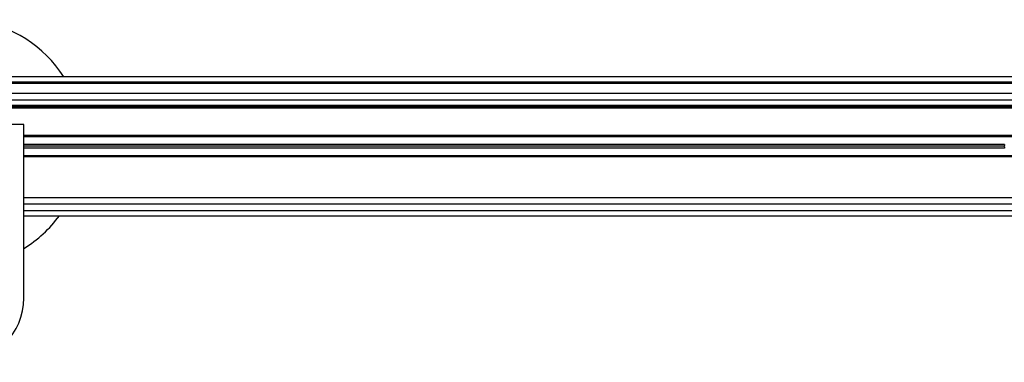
# Model space of a CAD drawing. Header units: millimetres. Extents: x 0 to 420, y 0 to 297.
# Tile 31 of 67: x 140 to 174, y 242 to 254. Entities that reach past the tile are written whole.
import ezdxf

# ---------------------------------------------------------------- set-up
doc = ezdxf.new("R2010")
doc.units = ezdxf.units.MM

msp = doc.modelspace()

# ---------------------------------------------------------------- linework, layer by layer
at = {"color": 7, "linetype": 'Continuous', "lineweight": 25}
for p, q in [((213.20841, 252.19095), (58.2617, 252.19095)), ((213.15305, 252.01209), (60.721, 252.01209)), ((212.97419, 251.96738), (61.83887, 251.96738)), ((188.21142, 251.60966), (86.60164, 251.60966)), ((188.02634, 251.38609), (86.78672, 251.38609)), ((187.91346, 251.19829), (86.8996, 251.19829)), ((187.88588, 251.15357), (86.92717, 251.15357)), ((187.85121, 251.10886), (86.96184, 251.10886)), ((139.73169, 250.53651), (135.26023, 250.53651)), ((139.73169, 244.50004), (139.73169, 250.53651)), ((187.53808, 250.1475), (139.73169, 250.1475)), ((174.1297, 250.10725), (139.73169, 250.10725)), ((173.85481, 249.83897), (139.73169, 249.83897)), ((173.84892, 249.77636), (139.73169, 249.77636)), ((173.85481, 249.71376), (139.73169, 249.71376)), ((174.1297, 249.44548), (139.73169, 249.44548)), ((187.49461, 249.40523), (139.73169, 249.40523)), ((187.73096, 247.98778), (139.73169, 247.98778)), ((187.7927, 247.76421), (139.73169, 247.76421)), ((139.73169, 247.54064), (187.85001, 247.54064)), ((139.73169, 247.36178), (187.90212, 247.36178))]:
    msp.add_line(p, q, dxfattribs=at)
for centre, radius, start, end in [((137.49596, 249.88806), 4.2926, 32.444275, 132.937454), ((174.18428, 249.77636), 0.33536, 169.241682, 180), ((174.18428, 249.77636), 0.33536, 180, 190.758318), ((137.49596, 249.88806), 4.2926, 301.388166, 323.947882), ((137.49596, 244.50004), 2.23573, 180, 0)]:
    msp.add_arc(centre, radius, start, end, dxfattribs=at)

doc.saveas('drawing.dxf')
